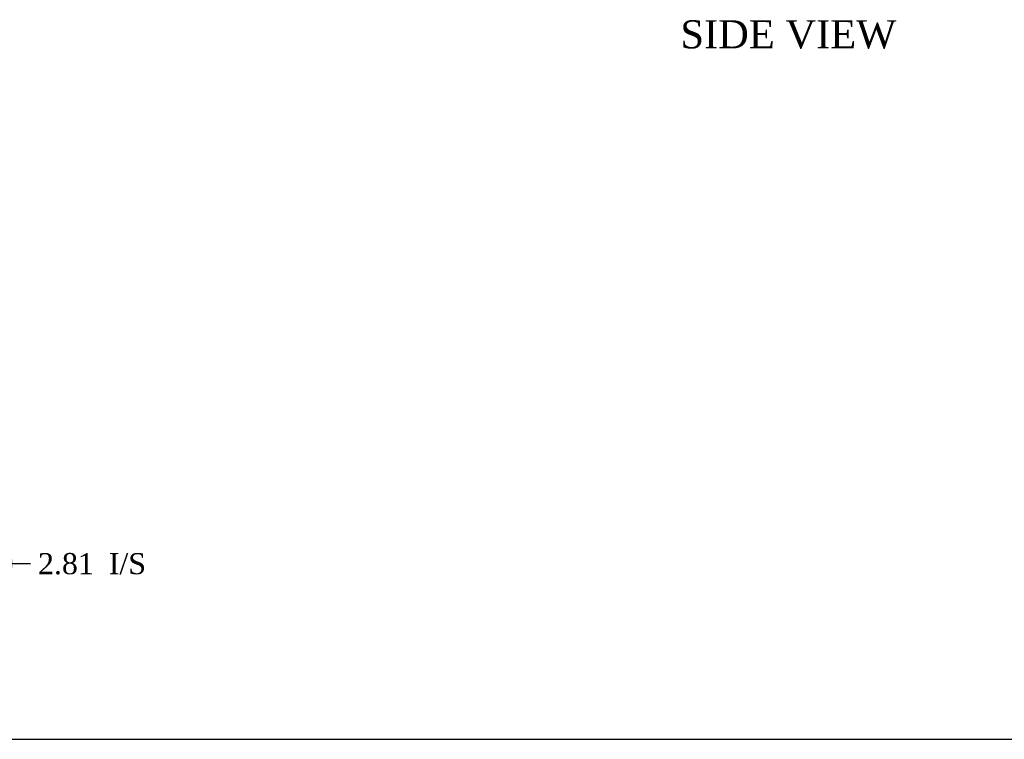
# Model space of a CAD drawing. Header units: inches. Extents: x 1 to 359, y -2 to 239.
# Tile 7 of 20: x 130 to 200, y 1 to 52. Entities that reach past the tile are written whole.
import ezdxf
from ezdxf.enums import TextEntityAlignment as Align

# ---------------------------------------------------------------- set-up
doc = ezdxf.new("R2010")
doc.units = ezdxf.units.IN
doc.header["$MEASUREMENT"] = 0
doc.layers.add('Default', color=7, linetype='Continuous')
doc.styles.add('SEACAD_Times_New_Roman', font='times.ttf')
doc.dimstyles.new('HAMMOND_(STH_-_300x200)', dxfattribs={"dimtxt": 1.5, "dimasz": 1.875, "dimexe": 0.75, "dimexo": 0.75, "dimgap": 0.375, "dimtad": 0, "dimtih": 1, "dimtoh": 1, "dimzin": 0, "dimdsep": 46, "dimtxsty": 'SEACAD_Times_New_Roman', "dimblk1": '_SE_FILLED', "dimblk2": '_SE_FILLED', "dimsah": 1, "dimcen": 0.75, "dimadec": 0, "dimazin": 0, "dimtfac": 0.8, "dimtofl": 0, "dimtmove": 0, "dimatfit": 3, "dimfxl": 1, "dimtolj": 1, "dimtzin": 0, "dimarcsym": 0})

# ---------------------------------------------------------------- blocks, each defined once
blk = doc.blocks.new('DMBLK3112')
at = {"layer": 'Default', "linetype": 'Continuous'}
for points in [[(122.908, 12.838), (124.783, 13.15), (122.908, 13.463)], [(129.471, 12.838), (129.471, 13.463), (127.596, 13.15)]]:
    blk.add_hatch(color=7, dxfattribs=at).paths.add_polyline_path(points)
at = {"layer": 'Default', "color": 7, "linetype": 'Continuous'}
for p, q in [((124.783, 17.661), (124.783, 12.4)), ((127.596, 16.169), (127.596, 12.4)), ((121.033, 13.15), (124.783, 13.15)), ((127.596, 13.15), (129.977, 13.15)), ((129.977, 13.15), (130.727, 13.15))]:
    blk.add_line(p, q, dxfattribs=at)
at = {"layer": 'Default', "color": 7, "linetype": 'Continuous', "style": 'SEACAD_Times_New_Roman'}
for s, p in [('I/S', (136.283, 13.9)), ('2.81', (131.252, 13.9))]:
    blk.add_text(s, height=1.5, dxfattribs=at).set_placement(p, align=Align.TOP_LEFT)
blk = doc.blocks.new('_SE_FILLED')
at = {"color": 0}
blk.add_line((0, 0), (-1, 0), dxfattribs=at)
blk.add_solid([(0, 0), (-1, -0.1665), (-1, 0.1665), (0, 0)], dxfattribs=at)
blk = doc.blocks.new('BORDER')
at = {"layer": 'Default', "color": 7, "linetype": 'Continuous'}
blk.add_line((-41.86, 0), (0, 0), dxfattribs=at)

msp = doc.modelspace()

# ---------------------------------------------------------------- block references
at = {"layer": 'Default', "color": 7, "xscale": 8.55, "yscale": 8.55, "zscale": 8.55}
msp.add_blockref('BORDER', (359.223, 0.67), dxfattribs=at)

# ---------------------------------------------------------------- texts
at = {"layer": 'Default', "color": 7, "linetype": 'Continuous', "style": 'SEACAD_Times_New_Roman'}
msp.add_text('SIDE VIEW', height=2, dxfattribs=at).set_placement((176.903, 51.762), align=Align.TOP_LEFT)

# ---------------------------------------------------------------- dimensions: what is measured, and where the dimension line sits
at = {"layer": 'Default', "color": 7, "linetype": 'Continuous'}
dim = msp.add_linear_dim(base=(127.596, 13.15), p1=(124.783, 18.411), p2=(127.596, 16.919), text='\\A1;<> I/S', dimstyle='HAMMOND_(STH_-_300x200)', override={"dimtmove": 1}, dxfattribs=at)
dim.commit()
dim.dimension.update_dxf_attribs({"geometry": 'DMBLK3112', "text_midpoint": (130.727, 13.15), "dimtype": 160})

doc.saveas('drawing.dxf')
